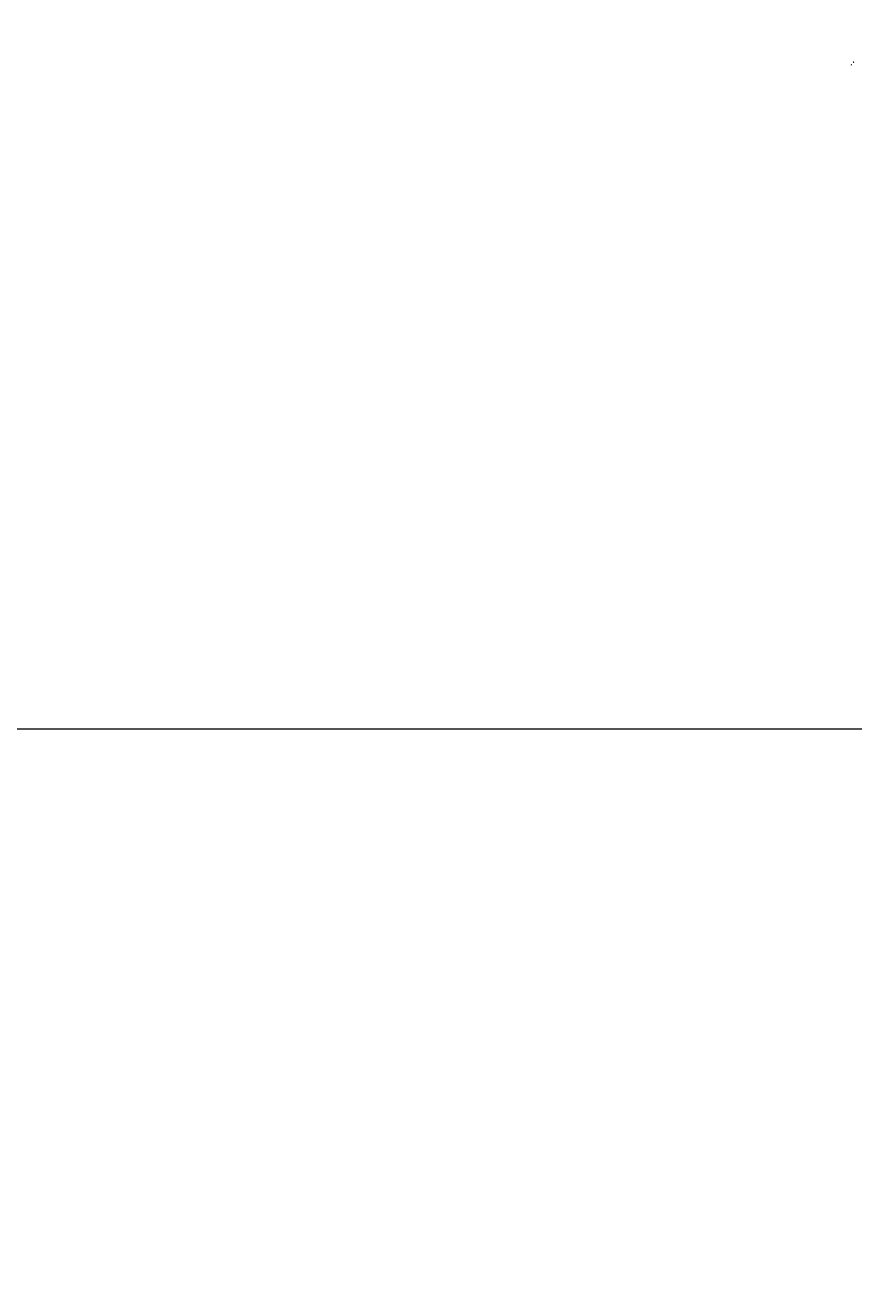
# Model space of a CAD drawing. Header units: inches. Extents: x 0 to 191500, y 0 to 342750.
# Tile 2 of 256: x 183354 to 185241, y 327221 to 330103. Entities that reach past the tile are written whole.
import ezdxf
from ezdxf import colors
from ezdxf.entities.mleader import LeaderData, LeaderLine
from ezdxf.math import Vec2, Vec3

# ---------------------------------------------------------------- set-up
doc = ezdxf.new("R2010")
doc.units = ezdxf.units.IN
doc.header["$MEASUREMENT"] = 0
doc.linetypes.add('RI-GWA_HUISAANSLUITING', pattern=[23, 4, -1.8, 2.6, -1.8, 4.6, -1.8, 4.6, -1.8])
for name, color, linetype, lineweight in [('ECW', 150, 'Continuous', 20), ('N-WE-RI-GWA_HUISAANSLUITING', 30, 'RI-GWA_HUISAANSLUITING', 20), ('N-WE-RI-GWA_RIOOLPUT_ONTSTOPPINGSPUT-G', 30, 'Continuous', 20), ('Tekst algemeen', 7, 'Continuous', 20)]:
    doc.layers.add(name, color=color, linetype=linetype, lineweight=lineweight)
picture_1 = doc.add_image_def('image1.ecw', size_in_pixel=(220000, 285000))

msp = doc.modelspace()

# ---------------------------------------------------------------- linework, layer by layer
at = {"layer": 'N-WE-RI-GWA_HUISAANSLUITING'}
for p, q in [((185234.1844, 330014.18564), (185235.675, 330013.00092)), ((185239.19609, 330020.44), (185240.451, 330019.289))]:
    msp.add_line(p, q, dxfattribs=at)
at = {"layer": 'N-WE-RI-GWA_RIOOLPUT_ONTSTOPPINGSPUT-G'}
for p, q in [((185235.61931, 330013.16015), (185235.43905, 330013.07349)), ((185235.48585, 330013.20695), (185235.57251, 330013.02669)), ((185240.54113, 330019.33233), (185240.36087, 330019.24567)), ((185240.40767, 330019.37913), (185240.49433, 330019.19887))]:
    msp.add_line(p, q, dxfattribs=at)
for centre in [(185235.52918, 330013.11682), (185240.451, 330019.289)]:
    msp.add_circle(centre, 0.1, dxfattribs=at)

# ---------------------------------------------------------------- pictures from other files: only their frames are drawn
at = {"layer": 'ECW'}
image = msp.add_image(picture_1, insert=(180500, 328500), size_in_units=(11000, 14250), dxfattribs=at)
image.dxf.flags = 7

# ---------------------------------------------------------------- leaders
at = {"layer": 'Tekst algemeen'}
ml = msp.add_multileader_mtext('Standard', dxfattribs=at)
ml.set_content('Grindkoffer', color=256)
ml.set_leader_properties()
ml.build(insert=Vec2(0, 0))
ml.multileader.update_dxf_attribs({"text_right_attachment_type": 6, "dogleg_length": 0.2, "arrow_head_size": 5})
ctx = ml.context
ctx.base_point, ctx.char_height, ctx.arrow_head_size, ctx.landing_gap_size, ctx.plane_origin, ctx.plane_x_axis, ctx.plane_y_axis = Vec3(185789.34017, 332982.33236), 0.5, 5, 0.2, Vec3(185787.00548, 332984.05412), Vec3(0.995206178, 0.0977990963), Vec3(-0.0977990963, 0.995206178)
ctx.right_attachment = 6
notes = []
notes.append((ctx, [(0, (0, 0, 0), (0, 0), (1, 0), 1, [])]))
ctx.mtext.insert, ctx.mtext.text_direction, ctx.mtext.rotation, ctx.mtext.flow_direction = Vec3(185789.51476, 332982.60072), Vec3(0.995206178, 0.0977990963), 0.0979556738, 5
for ctx, leaders in notes:
    for number, flags, end, landing, length, lines in leaders:
        leader = LeaderData()
        leader.index, (leader.has_last_leader_line, leader.has_dogleg_vector, leader.attachment_direction) = number, flags
        leader.last_leader_point, leader.dogleg_vector, leader.dogleg_length = Vec3(end), Vec3(landing), length
        for number, points, colour, breaks in lines:
            line = LeaderLine()
            line.index, line.vertices, line.color, line.breaks = number, Vec3.list(points), colors.encode_raw_color(colour), breaks
            leader.lines.append(line)
        ctx.leaders.append(leader)

doc.saveas('drawing.dxf')
